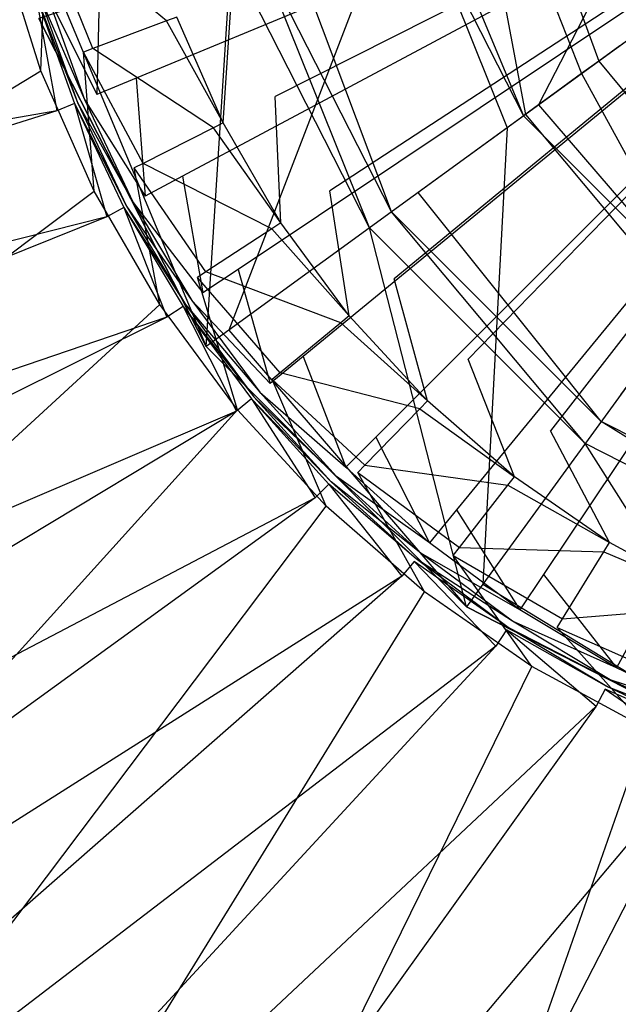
# Model space of a CAD drawing. Extents: x 0 to 0.55, y -0.45 to 0.
# Tile 13 of 33: x 0.246 to 0.261, y -0.249 to -0.223. Entities that reach past the tile are written whole.
import ezdxf

# ---------------------------------------------------------------- set-up
doc = ezdxf.new("R2010")
doc.units = 0
for name, color, linetype in [('L0_WT_516055_0___REPLACEMTFOREM', 7, 'CONTINUOUS'), ('L1_ABLAUF60_ONOVO_1___REPLACEMT', 7, 'CONTINUOUS'), ('L2_ABLAUF60_ONOVO_2___REPLACEMT', 7, 'CONTINUOUS')]:
    doc.layers.add(name, color=color, linetype=linetype)

msp = doc.modelspace()

# ---------------------------------------------------------------- linework, layer by layer
at = {"layer": 'L0_WT_516055_0___REPLACEMTFOREM', "color": 8}
for points, invisible_edges in [([(0.275, -0.214021), (0.252492, -0.225405), (0.251376, -0.22286), (0.275, -0.214021)], 14), ([(0.275, -0.214021), (0.253882, -0.227812), (0.252492, -0.225405), (0.275, -0.214021)], 14), ([(0.275, -0.214021), (0.255528, -0.230052), (0.253882, -0.227812), (0.275, -0.214021)], 14), ([(0.275, -0.214021), (0.25741, -0.232096), (0.255528, -0.230052), (0.275, -0.214021)], 14), ([(0.275, -0.214021), (0.259506, -0.233922), (0.25741, -0.232096), (0.275, -0.214021)], 14), ([(0.275, -0.214021), (0.26179, -0.235505), (0.259506, -0.233922), (0.275, -0.214021)], 14), ([(0.275, -0.214142, 0.05), (0.248013, -0.222329, 0.05), (0.248945, -0.224935, 0.05), (0.275, -0.214142, 0.05)], 14), ([(0.275, -0.214142, 0.05), (0.248945, -0.224935, 0.05), (0.250128, -0.227437, 0.05), (0.275, -0.214142, 0.05)], 14), ([(0.275, -0.214142, 0.05), (0.250128, -0.227437, 0.05), (0.251551, -0.22981, 0.05), (0.275, -0.214142, 0.05)], 14), ([(0.275, -0.214142, 0.05), (0.251551, -0.22981, 0.05), (0.2532, -0.232033, 0.05), (0.275, -0.214142, 0.05)], 14), ([(0.275, -0.214142, 0.05), (0.2532, -0.232033, 0.05), (0.255058, -0.234084, 0.05), (0.275, -0.214142, 0.05)], 14), ([(0.275, -0.214142, 0.05), (0.255058, -0.234084, 0.05), (0.257109, -0.235943, 0.05), (0.275, -0.214142, 0.05)], 14), ([(0.275, -0.214142, 0.05), (0.257109, -0.235943, 0.05), (0.259332, -0.237591, 0.05), (0.275, -0.214142, 0.05)], 14), ([(0.275, -0.214142, 0.05), (0.259332, -0.237591, 0.05), (0.261706, -0.239014, 0.05), (0.275, -0.214142, 0.05)], 14), ([(0.249723, -0.223479, 0.001092), (0.246888, -0.221134, 0.008989), (0.248836, -0.220641, 0.001092), (0.249723, -0.223479, 0.001092)], 14), ([(0.248836, -0.220641, 0.001092), (0.249984, -0.223381), (0.249723, -0.223479, 0.001092), (0.248836, -0.220641, 0.001092)], 13), ([(0.246638, -0.221197, 0.01), (0.24652, -0.224748, 0.01), (0.245512, -0.221548, 0.01), (0.246638, -0.221197, 0.01)], 13), ([(0.24652, -0.224748, 0.01), (0.246638, -0.221197, 0.01), (0.2476, -0.224273, 0.01), (0.24652, -0.224748, 0.01)], 14), ([(0.247841, -0.224183, 0.008989), (0.246638, -0.221197, 0.01), (0.246888, -0.221134, 0.008989), (0.247841, -0.224183, 0.008989)], 14), ([(0.246638, -0.221197, 0.01), (0.247841, -0.224183, 0.008989), (0.2476, -0.224273, 0.01), (0.246638, -0.221197, 0.01)], 13), ([(0.246888, -0.221134, 0.008989), (0.249723, -0.223479, 0.001092), (0.247841, -0.224183, 0.008989), (0.246888, -0.221134, 0.008989)], 13), ([(0.096948, -0.290463, 0.01), (0.245512, -0.221548, 0.01), (0.24652, -0.224748, 0.01), (0.096948, -0.290463, 0.01)], 14), ([(0.247944, -0.225349, 0.05), (0.248013, -0.222329, 0.05), (0.246976, -0.222643, 0.05), (0.247944, -0.225349, 0.05)], 13), ([(0.248013, -0.222329, 0.05), (0.247944, -0.225349, 0.05), (0.248945, -0.224935, 0.05), (0.248013, -0.222329, 0.05)], 14), ([(0.246923, -0.225772, 0.055), (0.24639, -0.222821, 0.055), (0.245918, -0.222964, 0.055), (0.246923, -0.225772, 0.055)], 13), ([(0.24639, -0.222821, 0.055), (0.247451, -0.225553, 0.053991), (0.246466, -0.222798, 0.053991), (0.24639, -0.222821, 0.055)], 14), ([(0.247451, -0.225553, 0.053991), (0.24639, -0.222821, 0.055), (0.247378, -0.225584, 0.055), (0.247451, -0.225553, 0.053991)], 13), ([(0.24639, -0.222821, 0.055), (0.246923, -0.225772, 0.055), (0.247378, -0.225584, 0.055), (0.24639, -0.222821, 0.055)], 14), ([(0.246466, -0.222798, 0.053991), (0.247629, -0.22548, 0.051544), (0.246649, -0.222742, 0.051544), (0.246466, -0.222798, 0.053991)], 14), ([(0.247629, -0.22548, 0.051544), (0.246466, -0.222798, 0.053991), (0.247451, -0.225553, 0.053991), (0.247629, -0.22548, 0.051544)], 13), ([(0.246649, -0.222742, 0.051544), (0.247944, -0.225349, 0.05), (0.246976, -0.222643, 0.05), (0.246649, -0.222742, 0.051544)], 14), ([(0.247944, -0.225349, 0.05), (0.246649, -0.222742, 0.051544), (0.247629, -0.22548, 0.051544), (0.247944, -0.225349, 0.05)], 13), ([(0.251376, -0.22286), (0.251166, -0.226076), (0.249984, -0.223381), (0.251376, -0.22286)], 13), ([(0.251166, -0.226076), (0.251376, -0.22286), (0.252492, -0.225405), (0.251166, -0.226076)], 14), ([(0.245918, -0.222964, 0.055), (0.190337, -0.235614, 0.055), (0.246923, -0.225772, 0.055), (0.245918, -0.222964, 0.055)], 14), ([(0.250918, -0.226202, 0.001092), (0.247841, -0.224183, 0.008989), (0.249723, -0.223479, 0.001092), (0.250918, -0.226202, 0.001092)], 14), ([(0.251166, -0.226076), (0.249723, -0.223479, 0.001092), (0.249984, -0.223381), (0.251166, -0.226076)], 14), ([(0.249723, -0.223479, 0.001092), (0.251166, -0.226076), (0.250918, -0.226202, 0.001092), (0.249723, -0.223479, 0.001092)], 13), ([(0.2476, -0.224273, 0.01), (0.247872, -0.227813, 0.01), (0.24652, -0.224748, 0.01), (0.2476, -0.224273, 0.01)], 13), ([(0.249125, -0.227109, 0.008989), (0.2476, -0.224273, 0.01), (0.247841, -0.224183, 0.008989), (0.249125, -0.227109, 0.008989)], 14), ([(0.247872, -0.227813, 0.01), (0.2476, -0.224273, 0.01), (0.248895, -0.227225, 0.01), (0.247872, -0.227813, 0.01)], 14), ([(0.2476, -0.224273, 0.01), (0.249125, -0.227109, 0.008989), (0.248895, -0.227225, 0.01), (0.2476, -0.224273, 0.01)], 13), ([(0.247841, -0.224183, 0.008989), (0.250918, -0.226202, 0.001092), (0.249125, -0.227109, 0.008989), (0.247841, -0.224183, 0.008989)], 13), ([(0.24652, -0.224748, 0.01), (0.107749, -0.308331, 0.01), (0.096948, -0.290463, 0.01), (0.24652, -0.224748, 0.01)], 13), ([(0.107749, -0.308331, 0.01), (0.24652, -0.224748, 0.01), (0.247872, -0.227813, 0.01), (0.107749, -0.308331, 0.01)], 14), ([(0.249173, -0.227947, 0.05), (0.248945, -0.224935, 0.05), (0.247944, -0.225349, 0.05), (0.249173, -0.227947, 0.05)], 13), ([(0.248945, -0.224935, 0.05), (0.249173, -0.227947, 0.05), (0.250128, -0.227437, 0.05), (0.248945, -0.224935, 0.05)], 14), ([(0.247629, -0.22548, 0.051544), (0.249173, -0.227947, 0.05), (0.247944, -0.225349, 0.05), (0.247629, -0.22548, 0.051544)], 14), ([(0.248198, -0.228468, 0.055), (0.247378, -0.225584, 0.055), (0.246923, -0.225772, 0.055), (0.248198, -0.228468, 0.055)], 13), ([(0.247378, -0.225584, 0.055), (0.248702, -0.228199, 0.053991), (0.247451, -0.225553, 0.053991), (0.247378, -0.225584, 0.055)], 14), ([(0.248702, -0.228199, 0.053991), (0.247378, -0.225584, 0.055), (0.248633, -0.228236, 0.055), (0.248702, -0.228199, 0.053991)], 13), ([(0.247378, -0.225584, 0.055), (0.248198, -0.228468, 0.055), (0.248633, -0.228236, 0.055), (0.247378, -0.225584, 0.055)], 14), ([(0.247451, -0.225553, 0.053991), (0.248872, -0.228108, 0.051544), (0.247629, -0.22548, 0.051544), (0.247451, -0.225553, 0.053991)], 14), ([(0.248872, -0.228108, 0.051544), (0.247451, -0.225553, 0.053991), (0.248702, -0.228199, 0.053991), (0.248872, -0.228108, 0.051544)], 13), ([(0.249173, -0.227947, 0.05), (0.247629, -0.22548, 0.051544), (0.248872, -0.228108, 0.051544), (0.249173, -0.227947, 0.05)], 13), ([(0.252492, -0.225405), (0.252637, -0.228625), (0.251166, -0.226076), (0.252492, -0.225405)], 13), ([(0.252637, -0.228625), (0.252492, -0.225405), (0.253882, -0.227812), (0.252637, -0.228625)], 14), ([(0.194116, -0.242264, 0.055), (0.246923, -0.225772, 0.055), (0.190337, -0.235614, 0.055), (0.194116, -0.242264, 0.055)], 13), ([(0.246923, -0.225772, 0.055), (0.194116, -0.242264, 0.055), (0.248198, -0.228468, 0.055), (0.246923, -0.225772, 0.055)], 14), ([(0.252637, -0.228625), (0.250918, -0.226202, 0.001092), (0.251166, -0.226076), (0.252637, -0.228625)], 14), ([(0.252405, -0.228777, 0.001092), (0.249125, -0.227109, 0.008989), (0.250918, -0.226202, 0.001092), (0.252405, -0.228777, 0.001092)], 14), ([(0.250918, -0.226202, 0.001092), (0.252637, -0.228625), (0.252405, -0.228777, 0.001092), (0.250918, -0.226202, 0.001092)], 13), ([(0.250722, -0.229876, 0.008989), (0.248895, -0.227225, 0.01), (0.249125, -0.227109, 0.008989), (0.250722, -0.229876, 0.008989)], 14), ([(0.249125, -0.227109, 0.008989), (0.252405, -0.228777, 0.001092), (0.250722, -0.229876, 0.008989), (0.249125, -0.227109, 0.008989)], 13), ([(0.248895, -0.227225, 0.01), (0.24955, -0.230706, 0.01), (0.247872, -0.227813, 0.01), (0.248895, -0.227225, 0.01)], 13), ([(0.24955, -0.230706, 0.01), (0.248895, -0.227225, 0.01), (0.250507, -0.230017, 0.01), (0.24955, -0.230706, 0.01)], 14), ([(0.248895, -0.227225, 0.01), (0.250722, -0.229876, 0.008989), (0.250507, -0.230017, 0.01), (0.248895, -0.227225, 0.01)], 13), ([(0.25065, -0.230412, 0.05), (0.250128, -0.227437, 0.05), (0.249173, -0.227947, 0.05), (0.25065, -0.230412, 0.05)], 13), ([(0.250128, -0.227437, 0.05), (0.25065, -0.230412, 0.05), (0.251551, -0.22981, 0.05), (0.250128, -0.227437, 0.05)], 14), ([(0.247872, -0.227813, 0.01), (0.120049, -0.323979, 0.01), (0.107749, -0.308331, 0.01), (0.247872, -0.227813, 0.01)], 13), ([(0.120049, -0.323979, 0.01), (0.247872, -0.227813, 0.01), (0.24955, -0.230706, 0.01), (0.120049, -0.323979, 0.01)], 14), ([(0.253882, -0.227812), (0.25438, -0.230996), (0.252637, -0.228625), (0.253882, -0.227812)], 13), ([(0.25438, -0.230996), (0.253882, -0.227812), (0.255528, -0.230052), (0.25438, -0.230996)], 14), ([(0.248702, -0.228199, 0.053991), (0.250366, -0.230602, 0.051544), (0.248872, -0.228108, 0.051544), (0.248702, -0.228199, 0.053991)], 14), ([(0.248872, -0.228108, 0.051544), (0.25065, -0.230412, 0.05), (0.249173, -0.227947, 0.05), (0.248872, -0.228108, 0.051544)], 14), ([(0.25065, -0.230412, 0.05), (0.248872, -0.228108, 0.051544), (0.250366, -0.230602, 0.051544), (0.25065, -0.230412, 0.05)], 13), ([(0.249731, -0.231026, 0.055), (0.248633, -0.228236, 0.055), (0.248198, -0.228468, 0.055), (0.249731, -0.231026, 0.055)], 13), ([(0.248633, -0.228236, 0.055), (0.250207, -0.230709, 0.053991), (0.248702, -0.228199, 0.053991), (0.248633, -0.228236, 0.055)], 14), ([(0.250207, -0.230709, 0.053991), (0.248633, -0.228236, 0.055), (0.250141, -0.230753, 0.055), (0.250207, -0.230709, 0.053991)], 13), ([(0.248633, -0.228236, 0.055), (0.249731, -0.231026, 0.055), (0.250141, -0.230753, 0.055), (0.248633, -0.228236, 0.055)], 14), ([(0.250366, -0.230602, 0.051544), (0.248702, -0.228199, 0.053991), (0.250207, -0.230709, 0.053991), (0.250366, -0.230602, 0.051544)], 13), ([(0.198613, -0.248384, 0.055), (0.248198, -0.228468, 0.055), (0.194116, -0.242264, 0.055), (0.198613, -0.248384, 0.055)], 13), ([(0.248198, -0.228468, 0.055), (0.198613, -0.248384, 0.055), (0.249731, -0.231026, 0.055), (0.248198, -0.228468, 0.055)], 14), ([(0.25438, -0.230996), (0.252405, -0.228777, 0.001092), (0.252637, -0.228625), (0.25438, -0.230996)], 14), ([(0.254166, -0.231173, 0.001092), (0.250722, -0.229876, 0.008989), (0.252405, -0.228777, 0.001092), (0.254166, -0.231173, 0.001092)], 14), ([(0.252405, -0.228777, 0.001092), (0.25438, -0.230996), (0.254166, -0.231173, 0.001092), (0.252405, -0.228777, 0.001092)], 13), ([(0.252615, -0.232451, 0.008989), (0.250507, -0.230017, 0.01), (0.250722, -0.229876, 0.008989), (0.252615, -0.232451, 0.008989)], 14), ([(0.252362, -0.232721, 0.05), (0.251551, -0.22981, 0.05), (0.25065, -0.230412, 0.05), (0.252362, -0.232721, 0.05)], 13), ([(0.250722, -0.229876, 0.008989), (0.254166, -0.231173, 0.001092), (0.252615, -0.232451, 0.008989), (0.250722, -0.229876, 0.008989)], 13), ([(0.251551, -0.22981, 0.05), (0.252362, -0.232721, 0.05), (0.2532, -0.232033, 0.05), (0.251551, -0.22981, 0.05)], 14), ([(0.250507, -0.230017, 0.01), (0.25153, -0.233394, 0.01), (0.24955, -0.230706, 0.01), (0.250507, -0.230017, 0.01)], 13), ([(0.25153, -0.233394, 0.01), (0.250507, -0.230017, 0.01), (0.252416, -0.232614, 0.01), (0.25153, -0.233394, 0.01)], 14), ([(0.250507, -0.230017, 0.01), (0.252615, -0.232451, 0.008989), (0.252416, -0.232614, 0.01), (0.250507, -0.230017, 0.01)], 13), ([(0.255528, -0.230052), (0.256374, -0.233162), (0.25438, -0.230996), (0.255528, -0.230052)], 13), ([(0.256374, -0.233162), (0.255528, -0.230052), (0.25741, -0.232096), (0.256374, -0.233162)], 14), ([(0.250207, -0.230709, 0.053991), (0.252098, -0.232937, 0.051544), (0.250366, -0.230602, 0.051544), (0.250207, -0.230709, 0.053991)], 14), ([(0.250366, -0.230602, 0.051544), (0.252362, -0.232721, 0.05), (0.25065, -0.230412, 0.05), (0.250366, -0.230602, 0.051544)], 14), ([(0.252362, -0.232721, 0.05), (0.250366, -0.230602, 0.051544), (0.252098, -0.232937, 0.051544), (0.252362, -0.232721, 0.05)], 13), ([(0.24955, -0.230706, 0.01), (0.13363, -0.337144, 0.01), (0.120049, -0.323979, 0.01), (0.24955, -0.230706, 0.01)], 13), ([(0.13363, -0.337144, 0.01), (0.24955, -0.230706, 0.01), (0.25153, -0.233394, 0.01), (0.13363, -0.337144, 0.01)], 14), ([(0.251508, -0.233422, 0.055), (0.250141, -0.230753, 0.055), (0.249731, -0.231026, 0.055), (0.251508, -0.233422, 0.055)], 13), ([(0.250141, -0.230753, 0.055), (0.25195, -0.233059, 0.053991), (0.250207, -0.230709, 0.053991), (0.250141, -0.230753, 0.055)], 14), ([(0.250141, -0.230753, 0.055), (0.251508, -0.233422, 0.055), (0.251889, -0.233109, 0.055), (0.250141, -0.230753, 0.055)], 14), ([(0.25195, -0.233059, 0.053991), (0.250141, -0.230753, 0.055), (0.251889, -0.233109, 0.055), (0.25195, -0.233059, 0.053991)], 13), ([(0.252098, -0.232937, 0.051544), (0.250207, -0.230709, 0.053991), (0.25195, -0.233059, 0.053991), (0.252098, -0.232937, 0.051544)], 13), ([(0.203822, -0.253856, 0.055), (0.249731, -0.231026, 0.055), (0.198613, -0.248384, 0.055), (0.203822, -0.253856, 0.055)], 13), ([(0.249731, -0.231026, 0.055), (0.203822, -0.253856, 0.055), (0.251508, -0.233422, 0.055), (0.249731, -0.231026, 0.055)], 14), ([(0.256374, -0.233162), (0.254166, -0.231173, 0.001092), (0.25438, -0.230996), (0.256374, -0.233162)], 14), ([(0.25618, -0.233361, 0.001092), (0.252615, -0.232451, 0.008989), (0.254166, -0.231173, 0.001092), (0.25618, -0.233361, 0.001092)], 14), ([(0.254166, -0.231173, 0.001092), (0.256374, -0.233162), (0.25618, -0.233361, 0.001092), (0.254166, -0.231173, 0.001092)], 13), ([(0.254292, -0.23485, 0.05), (0.2532, -0.232033, 0.05), (0.252362, -0.232721, 0.05), (0.254292, -0.23485, 0.05)], 13), ([(0.2532, -0.232033, 0.05), (0.254292, -0.23485, 0.05), (0.255058, -0.234084, 0.05), (0.2532, -0.232033, 0.05)], 14), ([(0.25741, -0.232096), (0.258593, -0.235095), (0.256374, -0.233162), (0.25741, -0.232096)], 13), ([(0.258593, -0.235095), (0.25741, -0.232096), (0.259506, -0.233922), (0.258593, -0.235095)], 14), ([(0.252416, -0.232614, 0.01), (0.253789, -0.235844, 0.01), (0.25153, -0.233394, 0.01), (0.252416, -0.232614, 0.01)], 13), ([(0.254779, -0.234801, 0.008989), (0.252416, -0.232614, 0.01), (0.252615, -0.232451, 0.008989), (0.254779, -0.234801, 0.008989)], 14), ([(0.253789, -0.235844, 0.01), (0.252416, -0.232614, 0.01), (0.254599, -0.234986, 0.01), (0.253789, -0.235844, 0.01)], 14), ([(0.252416, -0.232614, 0.01), (0.254779, -0.234801, 0.008989), (0.254599, -0.234986, 0.01), (0.252416, -0.232614, 0.01)], 13), ([(0.252615, -0.232451, 0.008989), (0.25618, -0.233361, 0.001092), (0.254779, -0.234801, 0.008989), (0.252615, -0.232451, 0.008989)], 13), ([(0.252098, -0.232937, 0.051544), (0.254292, -0.23485, 0.05), (0.252362, -0.232721, 0.05), (0.252098, -0.232937, 0.051544)], 14), ([(0.253511, -0.235632, 0.055), (0.251889, -0.233109, 0.055), (0.251508, -0.233422, 0.055), (0.253511, -0.235632, 0.055)], 13), ([(0.251889, -0.233109, 0.055), (0.253915, -0.235227, 0.053991), (0.25195, -0.233059, 0.053991), (0.251889, -0.233109, 0.055)], 14), ([(0.251889, -0.233109, 0.055), (0.253511, -0.235632, 0.055), (0.253859, -0.235283, 0.055), (0.251889, -0.233109, 0.055)], 14), ([(0.253915, -0.235227, 0.053991), (0.251889, -0.233109, 0.055), (0.253859, -0.235283, 0.055), (0.253915, -0.235227, 0.053991)], 13), ([(0.25195, -0.233059, 0.053991), (0.254051, -0.235091, 0.051544), (0.252098, -0.232937, 0.051544), (0.25195, -0.233059, 0.053991)], 14), ([(0.254051, -0.235091, 0.051544), (0.25195, -0.233059, 0.053991), (0.253915, -0.235227, 0.053991), (0.254051, -0.235091, 0.051544)], 13), ([(0.254292, -0.23485, 0.05), (0.252098, -0.232937, 0.051544), (0.254051, -0.235091, 0.051544), (0.254292, -0.23485, 0.05)], 13), ([(0.25153, -0.233394, 0.01), (0.148254, -0.347606, 0.01), (0.13363, -0.337144, 0.01), (0.25153, -0.233394, 0.01)], 13), ([(0.148254, -0.347606, 0.01), (0.25153, -0.233394, 0.01), (0.253789, -0.235844, 0.01), (0.148254, -0.347606, 0.01)], 14), ([(0.258422, -0.235314, 0.001092), (0.254779, -0.234801, 0.008989), (0.25618, -0.233361, 0.001092), (0.258422, -0.235314, 0.001092)], 13), ([(0.258593, -0.235095), (0.25618, -0.233361, 0.001092), (0.256374, -0.233162), (0.258593, -0.235095)], 13), ([(0.25618, -0.233361, 0.001092), (0.258593, -0.235095), (0.258422, -0.235314, 0.001092), (0.25618, -0.233361, 0.001092)], 14), ([(0.209715, -0.258607, 0.055), (0.251508, -0.233422, 0.055), (0.203822, -0.253856, 0.055), (0.209715, -0.258607, 0.055)], 13), ([(0.251508, -0.233422, 0.055), (0.209715, -0.258607, 0.055), (0.253511, -0.235632, 0.055), (0.251508, -0.233422, 0.055)], 14), ([(0.256422, -0.23678, 0.05), (0.255058, -0.234084, 0.05), (0.254292, -0.23485, 0.05), (0.256422, -0.23678, 0.05)], 13), ([(0.255058, -0.234084, 0.05), (0.256422, -0.23678, 0.05), (0.257109, -0.235943, 0.05), (0.255058, -0.234084, 0.05)], 14), ([(0.259506, -0.233922), (0.261012, -0.236771), (0.258593, -0.235095), (0.259506, -0.233922)], 13), ([(0.261012, -0.236771), (0.259506, -0.233922), (0.26179, -0.235505), (0.261012, -0.236771)], 14), ([(0.254051, -0.235091, 0.051544), (0.256422, -0.23678, 0.05), (0.254292, -0.23485, 0.05), (0.254051, -0.235091, 0.051544)], 13), ([(0.257188, -0.2369, 0.008989), (0.254599, -0.234986, 0.01), (0.254779, -0.234801, 0.008989), (0.257188, -0.2369, 0.008989)], 13), ([(0.254779, -0.234801, 0.008989), (0.258422, -0.235314, 0.001092), (0.257188, -0.2369, 0.008989), (0.254779, -0.234801, 0.008989)], 14), ([(0.254599, -0.234986, 0.01), (0.256299, -0.238029, 0.01), (0.253789, -0.235844, 0.01), (0.254599, -0.234986, 0.01)], 13), ([(0.253915, -0.235227, 0.053991), (0.256205, -0.237044, 0.051544), (0.254051, -0.235091, 0.051544), (0.253915, -0.235227, 0.053991)], 13), ([(0.256422, -0.23678, 0.05), (0.254051, -0.235091, 0.051544), (0.256205, -0.237044, 0.051544), (0.256422, -0.23678, 0.05)], 14), ([(0.256299, -0.238029, 0.01), (0.254599, -0.234986, 0.01), (0.25703, -0.237103, 0.01), (0.256299, -0.238029, 0.01)], 14), ([(0.254599, -0.234986, 0.01), (0.257188, -0.2369, 0.008989), (0.25703, -0.237103, 0.01), (0.254599, -0.234986, 0.01)], 14), ([(0.261012, -0.236771), (0.258422, -0.235314, 0.001092), (0.258593, -0.235095), (0.261012, -0.236771)], 13), ([(0.255721, -0.237634, 0.055), (0.253859, -0.235283, 0.055), (0.253511, -0.235632, 0.055), (0.255721, -0.237634, 0.055)], 13), ([(0.253859, -0.235283, 0.055), (0.256083, -0.237192, 0.053991), (0.253915, -0.235227, 0.053991), (0.253859, -0.235283, 0.055)], 13), ([(0.253859, -0.235283, 0.055), (0.255721, -0.237634, 0.055), (0.256033, -0.237254, 0.055), (0.253859, -0.235283, 0.055)], 14), ([(0.256083, -0.237192, 0.053991), (0.253859, -0.235283, 0.055), (0.256033, -0.237254, 0.055), (0.256083, -0.237192, 0.053991)], 14), ([(0.256205, -0.237044, 0.051544), (0.253915, -0.235227, 0.053991), (0.256083, -0.237192, 0.053991), (0.256205, -0.237044, 0.051544)], 14), ([(0.260866, -0.237008, 0.001092), (0.257188, -0.2369, 0.008989), (0.258422, -0.235314, 0.001092), (0.260866, -0.237008, 0.001092)], 13), ([(0.258422, -0.235314, 0.001092), (0.261012, -0.236771), (0.260866, -0.237008, 0.001092), (0.258422, -0.235314, 0.001092)], 14), ([(0.216242, -0.262635, 0.055), (0.253511, -0.235632, 0.055), (0.209715, -0.258607, 0.055), (0.216242, -0.262635, 0.055)], 13), ([(0.253511, -0.235632, 0.055), (0.216242, -0.262635, 0.055), (0.255721, -0.237634, 0.055), (0.253511, -0.235632, 0.055)], 14), ([(0.26179, -0.235505), (0.2636, -0.238172), (0.261012, -0.236771), (0.26179, -0.235505)], 13), ([(0.253789, -0.235844, 0.01), (0.163746, -0.355235, 0.01), (0.148254, -0.347606, 0.01), (0.253789, -0.235844, 0.01)], 13), ([(0.163746, -0.355235, 0.01), (0.253789, -0.235844, 0.01), (0.256299, -0.238029, 0.01), (0.163746, -0.355235, 0.01)], 14), ([(0.25873, -0.238492, 0.05), (0.257109, -0.235943, 0.05), (0.256422, -0.23678, 0.05), (0.25873, -0.238492, 0.05)], 13), ([(0.257109, -0.235943, 0.05), (0.25873, -0.238492, 0.05), (0.259332, -0.237591, 0.05), (0.257109, -0.235943, 0.05)], 14), ([(0.256205, -0.237044, 0.051544), (0.25873, -0.238492, 0.05), (0.256422, -0.23678, 0.05), (0.256205, -0.237044, 0.051544)], 13), ([(0.259814, -0.23872, 0.008989), (0.25703, -0.237103, 0.01), (0.257188, -0.2369, 0.008989), (0.259814, -0.23872, 0.008989)], 13), ([(0.257188, -0.2369, 0.008989), (0.260866, -0.237008, 0.001092), (0.259814, -0.23872, 0.008989), (0.257188, -0.2369, 0.008989)], 14), ([(0.2636, -0.238172), (0.260866, -0.237008, 0.001092), (0.261012, -0.236771), (0.2636, -0.238172)], 13), ([(0.256083, -0.237192, 0.053991), (0.25854, -0.238776, 0.051544), (0.256205, -0.237044, 0.051544), (0.256083, -0.237192, 0.053991)], 13), ([(0.25873, -0.238492, 0.05), (0.256205, -0.237044, 0.051544), (0.25854, -0.238776, 0.051544), (0.25873, -0.238492, 0.05)], 14), ([(0.25703, -0.237103, 0.01), (0.259036, -0.239929, 0.01), (0.256299, -0.238029, 0.01), (0.25703, -0.237103, 0.01)], 13), ([(0.259036, -0.239929, 0.01), (0.25703, -0.237103, 0.01), (0.259679, -0.23894, 0.01), (0.259036, -0.239929, 0.01)], 14), ([(0.25703, -0.237103, 0.01), (0.259814, -0.23872, 0.008989), (0.259679, -0.23894, 0.01), (0.25703, -0.237103, 0.01)], 14), ([(0.263481, -0.238424, 0.001092), (0.259814, -0.23872, 0.008989), (0.260866, -0.237008, 0.001092), (0.263481, -0.238424, 0.001092)], 13), ([(0.260866, -0.237008, 0.001092), (0.2636, -0.238172), (0.263481, -0.238424, 0.001092), (0.260866, -0.237008, 0.001092)], 14), ([(0.258116, -0.239411, 0.055), (0.256033, -0.237254, 0.055), (0.255721, -0.237634, 0.055), (0.258116, -0.239411, 0.055)], 13), ([(0.256033, -0.237254, 0.055), (0.258434, -0.238935, 0.053991), (0.256083, -0.237192, 0.053991), (0.256033, -0.237254, 0.055)], 13), ([(0.258434, -0.238935, 0.053991), (0.256033, -0.237254, 0.055), (0.25839, -0.239001, 0.055), (0.258434, -0.238935, 0.053991)], 14), ([(0.256033, -0.237254, 0.055), (0.258116, -0.239411, 0.055), (0.25839, -0.239001, 0.055), (0.256033, -0.237254, 0.055)], 14), ([(0.25854, -0.238776, 0.051544), (0.256083, -0.237192, 0.053991), (0.258434, -0.238935, 0.053991), (0.25854, -0.238776, 0.051544)], 14), ([(0.223356, -0.265996, 0.055), (0.255721, -0.237634, 0.055), (0.216242, -0.262635, 0.055), (0.223356, -0.265996, 0.055)], 13), ([(0.255721, -0.237634, 0.055), (0.223356, -0.265996, 0.055), (0.258116, -0.239411, 0.055), (0.255721, -0.237634, 0.055)], 14), ([(0.261195, -0.23997, 0.05), (0.259332, -0.237591, 0.05), (0.25873, -0.238492, 0.05), (0.261195, -0.23997, 0.05)], 13), ([(0.259332, -0.237591, 0.05), (0.261195, -0.23997, 0.05), (0.261706, -0.239014, 0.05), (0.259332, -0.237591, 0.05)], 14), ([(0.256299, -0.238029, 0.01), (0.179951, -0.361627, 0.01), (0.163746, -0.355235, 0.01), (0.256299, -0.238029, 0.01)], 13), ([(0.179951, -0.361627, 0.01), (0.256299, -0.238029, 0.01), (0.259036, -0.239929, 0.01), (0.179951, -0.361627, 0.01)], 14), ([(0.25854, -0.238776, 0.051544), (0.261195, -0.23997, 0.05), (0.25873, -0.238492, 0.05), (0.25854, -0.238776, 0.051544)], 13), ([(0.259814, -0.23872, 0.008989), (0.263481, -0.238424, 0.001092), (0.262624, -0.240241, 0.008989), (0.259814, -0.23872, 0.008989)], 14), ([(0.258434, -0.238935, 0.053991), (0.261034, -0.240271, 0.051544), (0.25854, -0.238776, 0.051544), (0.258434, -0.238935, 0.053991)], 13), ([(0.261195, -0.23997, 0.05), (0.25854, -0.238776, 0.051544), (0.261034, -0.240271, 0.051544), (0.261195, -0.23997, 0.05)], 14), ([(0.262624, -0.240241, 0.008989), (0.259679, -0.23894, 0.01), (0.259814, -0.23872, 0.008989), (0.262624, -0.240241, 0.008989)], 13), ([(0.260674, -0.240944, 0.055), (0.25839, -0.239001, 0.055), (0.258116, -0.239411, 0.055), (0.260674, -0.240944, 0.055)], 13), ([(0.25839, -0.239001, 0.055), (0.260944, -0.24044, 0.053991), (0.258434, -0.238935, 0.053991), (0.25839, -0.239001, 0.055)], 13), ([(0.260944, -0.24044, 0.053991), (0.25839, -0.239001, 0.055), (0.260906, -0.24051, 0.055), (0.260944, -0.24044, 0.053991)], 14), ([(0.25839, -0.239001, 0.055), (0.260674, -0.240944, 0.055), (0.260906, -0.24051, 0.055), (0.25839, -0.239001, 0.055)], 14), ([(0.261034, -0.240271, 0.051544), (0.258434, -0.238935, 0.053991), (0.260944, -0.24044, 0.053991), (0.261034, -0.240271, 0.051544)], 14), ([(0.259679, -0.23894, 0.01), (0.261969, -0.24152, 0.01), (0.259036, -0.239929, 0.01), (0.259679, -0.23894, 0.01)], 13), ([(0.261969, -0.24152, 0.01), (0.259679, -0.23894, 0.01), (0.262514, -0.240474, 0.01), (0.261969, -0.24152, 0.01)], 14), ([(0.259679, -0.23894, 0.01), (0.262624, -0.240241, 0.008989), (0.262514, -0.240474, 0.01), (0.259679, -0.23894, 0.01)], 14), ([(0.263793, -0.241198, 0.05), (0.261706, -0.239014, 0.05), (0.261195, -0.23997, 0.05), (0.263793, -0.241198, 0.05)], 13), ([(0.23102, -0.268752, 0.055), (0.258116, -0.239411, 0.055), (0.223356, -0.265996, 0.055), (0.23102, -0.268752, 0.055)], 13), ([(0.258116, -0.239411, 0.055), (0.23102, -0.268752, 0.055), (0.260674, -0.240944, 0.055), (0.258116, -0.239411, 0.055)], 14), ([(0.259036, -0.239929, 0.01), (0.196308, -0.367613, 0.01), (0.179951, -0.361627, 0.01), (0.259036, -0.239929, 0.01)], 13), ([(0.196308, -0.367613, 0.01), (0.259036, -0.239929, 0.01), (0.261969, -0.24152, 0.01), (0.196308, -0.367613, 0.01)], 14), ([(0.261034, -0.240271, 0.051544), (0.263793, -0.241198, 0.05), (0.261195, -0.23997, 0.05), (0.261034, -0.240271, 0.051544)], 13), ([(0.260944, -0.24044, 0.053991), (0.263662, -0.241514, 0.051544), (0.261034, -0.240271, 0.051544), (0.260944, -0.24044, 0.053991)], 13), ([(0.263793, -0.241198, 0.05), (0.261034, -0.240271, 0.051544), (0.263662, -0.241514, 0.051544), (0.263793, -0.241198, 0.05)], 14), ([(0.26337, -0.242219, 0.055), (0.260906, -0.24051, 0.055), (0.260674, -0.240944, 0.055), (0.26337, -0.242219, 0.055)], 13), ([(0.260906, -0.24051, 0.055), (0.263589, -0.241691, 0.053991), (0.260944, -0.24044, 0.053991), (0.260906, -0.24051, 0.055)], 13), ([(0.260906, -0.24051, 0.055), (0.26337, -0.242219, 0.055), (0.263559, -0.241764, 0.055), (0.260906, -0.24051, 0.055)], 14), ([(0.263589, -0.241691, 0.053991), (0.260906, -0.24051, 0.055), (0.263559, -0.241764, 0.055), (0.263589, -0.241691, 0.053991)], 14), ([(0.263662, -0.241514, 0.051544), (0.260944, -0.24044, 0.053991), (0.263589, -0.241691, 0.053991), (0.263662, -0.241514, 0.051544)], 14), ([(0.239189, -0.270926, 0.055), (0.260674, -0.240944, 0.055), (0.23102, -0.268752, 0.055), (0.239189, -0.270926, 0.055)], 13), ([(0.260674, -0.240944, 0.055), (0.239189, -0.270926, 0.055), (0.26337, -0.242219, 0.055), (0.260674, -0.240944, 0.055)], 14), ([(0.261969, -0.24152, 0.01), (0.21666, -0.370701, 0.01), (0.196308, -0.367613, 0.01), (0.261969, -0.24152, 0.01)], 13), ([(0.21666, -0.370701, 0.01), (0.261969, -0.24152, 0.01), (0.265083, -0.24279, 0.01), (0.21666, -0.370701, 0.01)], 14), ([(0.247789, -0.272506, 0.055), (0.26337, -0.242219, 0.055), (0.239189, -0.270926, 0.055), (0.247789, -0.272506, 0.055)], 13), ([(0.26337, -0.242219, 0.055), (0.247789, -0.272506, 0.055), (0.266178, -0.243224, 0.055), (0.26337, -0.242219, 0.055)], 14), ([(0.265083, -0.24279, 0.01), (0.238156, -0.372953, 0.01), (0.21666, -0.370701, 0.01), (0.265083, -0.24279, 0.01)], 13), ([(0.238156, -0.372953, 0.01), (0.265083, -0.24279, 0.01), (0.268334, -0.243713, 0.01), (0.238156, -0.372953, 0.01)], 14), ([(0.256705, -0.273518, 0.055), (0.266178, -0.243224, 0.055), (0.247789, -0.272506, 0.055), (0.256705, -0.273518, 0.055)], 13), ([(0.266178, -0.243224, 0.055), (0.256705, -0.273518, 0.055), (0.269071, -0.243949, 0.055), (0.266178, -0.243224, 0.055)], 14), ([(0.268334, -0.243713, 0.01), (0.255547, -0.374775, 0.01), (0.238156, -0.372953, 0.01), (0.268334, -0.243713, 0.01)], 13), ([(0.255547, -0.374775, 0.01), (0.268334, -0.243713, 0.01), (0.271637, -0.244265, 0.01), (0.255547, -0.374775, 0.01)], 14), ([(0.265811, -0.274089, 0.055), (0.269071, -0.243949, 0.055), (0.256705, -0.273518, 0.055), (0.265811, -0.274089, 0.055)], 13), ([(0.271637, -0.244265, 0.01), (0.275, -0.374364, 0.01), (0.255547, -0.374775, 0.01), (0.271637, -0.244265, 0.01)], 13)]:
    msp.add_3dface(points, dxfattribs=dict(at, invisible_edges=invisible_edges))
at = {"layer": 'L1_ABLAUF60_ONOVO_1___REPLACEMT', "color": 8}
for points, invisible_edges in [([(0.275, -0.214142, 0.05), (0.256133, -0.22785, 0.05), (0.252821, -0.221349, 0.05), (0.275, -0.214142, 0.05)], 14), ([(0.275, -0.214142, 0.05), (0.261293, -0.233009, 0.05), (0.256133, -0.22785, 0.05), (0.275, -0.214142, 0.05)], 14), ([(0.275, -0.214142, 0.051472), (0.258873, -0.219382, 0.051472), (0.261281, -0.22411, 0.051472), (0.275, -0.214142, 0.051472)], 14), ([(0.260303, -0.224821, 0.051881), (0.258236, -0.219589, 0.051472), (0.257722, -0.219756, 0.051881), (0.260303, -0.224821, 0.051881)], 13), ([(0.260739, -0.224503, 0.051472), (0.258873, -0.219382, 0.051472), (0.258236, -0.219589, 0.051472), (0.260739, -0.224503, 0.051472)], 13), ([(0.258236, -0.219589, 0.051472), (0.260303, -0.224821, 0.051881), (0.260739, -0.224503, 0.051472), (0.258236, -0.219589, 0.051472)], 14), ([(0.258873, -0.219382, 0.051472), (0.260739, -0.224503, 0.051472), (0.261281, -0.22411, 0.051472), (0.258873, -0.219382, 0.051472)], 14), ([(0.25887, -0.225862, 0.053224), (0.257722, -0.219756, 0.051881), (0.256038, -0.220303, 0.053224), (0.25887, -0.225862, 0.053224)], 13), ([(0.257722, -0.219756, 0.051881), (0.25887, -0.225862, 0.053224), (0.260303, -0.224821, 0.051881), (0.257722, -0.219756, 0.051881)], 14), ([(0.258404, -0.2262, 0.053224), (0.256038, -0.220303, 0.053224), (0.25549, -0.220481, 0.053224), (0.258404, -0.2262, 0.053224)], 13), ([(0.256038, -0.220303, 0.053224), (0.258404, -0.2262, 0.053224), (0.25887, -0.225862, 0.053224), (0.256038, -0.220303, 0.053224)], 14), ([(0.251306, -0.231357, 0.055), (0.25549, -0.220481, 0.053224), (0.247146, -0.223193, 0.055), (0.251306, -0.231357, 0.055)], 13), ([(0.25549, -0.220481, 0.053224), (0.251306, -0.231357, 0.055), (0.258404, -0.2262, 0.053224), (0.25549, -0.220481, 0.053224)], 14), ([(0.252821, -0.221349, 0.05), (0.255455, -0.228342, 0.05), (0.252024, -0.221608, 0.05), (0.252821, -0.221349, 0.05)], 13), ([(0.255455, -0.228342, 0.05), (0.252821, -0.221349, 0.05), (0.256133, -0.22785, 0.05), (0.255455, -0.228342, 0.05)], 14), ([(0.251366, -0.221822, 0.050512), (0.250729, -0.231776, 0.054318), (0.246468, -0.223413, 0.054318), (0.251366, -0.221822, 0.050512)], 13), ([(0.250729, -0.231776, 0.054318), (0.251366, -0.221822, 0.050512), (0.254895, -0.228749, 0.050512), (0.250729, -0.231776, 0.054318)], 14), ([(0.252024, -0.221608, 0.05), (0.254895, -0.228749, 0.050512), (0.251366, -0.221822, 0.050512), (0.252024, -0.221608, 0.05)], 13), ([(0.254895, -0.228749, 0.050512), (0.252024, -0.221608, 0.05), (0.255455, -0.228342, 0.05), (0.254895, -0.228749, 0.050512)], 14), ([(0.250729, -0.231776, 0.055), (0.247146, -0.223193, 0.055), (0.246468, -0.223413, 0.055), (0.250729, -0.231776, 0.055)], 13), ([(0.247146, -0.223193, 0.055), (0.250729, -0.231776, 0.055), (0.251306, -0.231357, 0.055), (0.247146, -0.223193, 0.055)], 14), ([(0.250729, -0.231776, 0.055), (0.246468, -0.223413, 0.054318), (0.250729, -0.231776, 0.054318), (0.250729, -0.231776, 0.055)], 13), ([(0.246468, -0.223413, 0.054318), (0.250729, -0.231776, 0.055), (0.246468, -0.223413, 0.055), (0.246468, -0.223413, 0.054318)], 14), ([(0.264639, -0.228403, 0.051472), (0.261281, -0.22411, 0.051472), (0.260739, -0.224503, 0.051472), (0.264639, -0.228403, 0.051472)], 13), ([(0.264322, -0.22884, 0.051881), (0.260739, -0.224503, 0.051472), (0.260303, -0.224821, 0.051881), (0.264322, -0.22884, 0.051881)], 13), ([(0.260739, -0.224503, 0.051472), (0.264322, -0.22884, 0.051881), (0.264639, -0.228403, 0.051472), (0.260739, -0.224503, 0.051472)], 14), ([(0.263281, -0.230272, 0.053224), (0.260303, -0.224821, 0.051881), (0.25887, -0.225862, 0.053224), (0.263281, -0.230272, 0.053224)], 13), ([(0.260303, -0.224821, 0.051881), (0.263281, -0.230272, 0.053224), (0.264322, -0.22884, 0.051881), (0.260303, -0.224821, 0.051881)], 14), ([(0.262942, -0.230738, 0.053224), (0.25887, -0.225862, 0.053224), (0.258404, -0.2262, 0.053224), (0.262942, -0.230738, 0.053224)], 13), ([(0.25887, -0.225862, 0.053224), (0.262942, -0.230738, 0.053224), (0.263281, -0.230272, 0.053224), (0.25887, -0.225862, 0.053224)], 14), ([(0.257785, -0.237836, 0.055), (0.258404, -0.2262, 0.053224), (0.251306, -0.231357, 0.055), (0.257785, -0.237836, 0.055)], 13), ([(0.258404, -0.2262, 0.053224), (0.257785, -0.237836, 0.055), (0.262942, -0.230738, 0.053224), (0.258404, -0.2262, 0.053224)], 14), ([(0.256133, -0.22785, 0.05), (0.2608, -0.233687, 0.05), (0.255455, -0.228342, 0.05), (0.256133, -0.22785, 0.05)], 13), ([(0.2608, -0.233687, 0.05), (0.256133, -0.22785, 0.05), (0.261293, -0.233009, 0.05), (0.2608, -0.233687, 0.05)], 14), ([(0.255455, -0.228342, 0.05), (0.260393, -0.234247, 0.050512), (0.254895, -0.228749, 0.050512), (0.255455, -0.228342, 0.05)], 13), ([(0.260393, -0.234247, 0.050512), (0.255455, -0.228342, 0.05), (0.2608, -0.233687, 0.05), (0.260393, -0.234247, 0.050512)], 14), ([(0.254895, -0.228749, 0.050512), (0.257366, -0.238413, 0.054318), (0.250729, -0.231776, 0.054318), (0.254895, -0.228749, 0.050512)], 13), ([(0.257366, -0.238413, 0.054318), (0.254895, -0.228749, 0.050512), (0.260393, -0.234247, 0.050512), (0.257366, -0.238413, 0.054318)], 14), ([(0.26595, -0.241996, 0.055), (0.262942, -0.230738, 0.053224), (0.257785, -0.237836, 0.055), (0.26595, -0.241996, 0.055)], 13), ([(0.257366, -0.238413, 0.055), (0.251306, -0.231357, 0.055), (0.250729, -0.231776, 0.055), (0.257366, -0.238413, 0.055)], 13), ([(0.251306, -0.231357, 0.055), (0.257366, -0.238413, 0.055), (0.257785, -0.237836, 0.055), (0.251306, -0.231357, 0.055)], 14), ([(0.257366, -0.238413, 0.055), (0.250729, -0.231776, 0.054318), (0.257366, -0.238413, 0.054318), (0.257366, -0.238413, 0.055)], 13), ([(0.250729, -0.231776, 0.054318), (0.257366, -0.238413, 0.055), (0.250729, -0.231776, 0.055), (0.250729, -0.231776, 0.054318)], 14), ([(0.261293, -0.233009, 0.05), (0.267535, -0.237118, 0.05), (0.2608, -0.233687, 0.05), (0.261293, -0.233009, 0.05)], 13), ([(0.2608, -0.233687, 0.05), (0.267321, -0.237777, 0.050512), (0.260393, -0.234247, 0.050512), (0.2608, -0.233687, 0.05)], 13), ([(0.267321, -0.237777, 0.050512), (0.2608, -0.233687, 0.05), (0.267535, -0.237118, 0.05), (0.267321, -0.237777, 0.050512)], 14), ([(0.260393, -0.234247, 0.050512), (0.265729, -0.242674, 0.054318), (0.257366, -0.238413, 0.054318), (0.260393, -0.234247, 0.050512)], 13), ([(0.265729, -0.242674, 0.054318), (0.260393, -0.234247, 0.050512), (0.267321, -0.237777, 0.050512), (0.265729, -0.242674, 0.054318)], 14), ([(0.265729, -0.242674, 0.055), (0.257785, -0.237836, 0.055), (0.257366, -0.238413, 0.055), (0.265729, -0.242674, 0.055)], 13), ([(0.257785, -0.237836, 0.055), (0.265729, -0.242674, 0.055), (0.26595, -0.241996, 0.055), (0.257785, -0.237836, 0.055)], 14), ([(0.265729, -0.242674, 0.054318), (0.257366, -0.238413, 0.055), (0.257366, -0.238413, 0.054318), (0.265729, -0.242674, 0.054318)], 13), ([(0.257366, -0.238413, 0.055), (0.265729, -0.242674, 0.054318), (0.265729, -0.242674, 0.055), (0.257366, -0.238413, 0.055)], 14)]:
    msp.add_3dface(points, dxfattribs=dict(at, invisible_edges=invisible_edges))
at = {"layer": 'L2_ABLAUF60_ONOVO_2___REPLACEMT', "color": 8}
for points, invisible_edges in [([(0.259205, -0.225618, 0.054022), (0.263108, -0.218006, 0.055187), (0.256432, -0.220175, 0.054022), (0.259205, -0.225618, 0.054022)], 13), ([(0.263108, -0.218006, 0.055187), (0.259205, -0.225618, 0.054022), (0.264884, -0.221492, 0.055187), (0.263108, -0.218006, 0.055187)], 14), ([(0.25882, -0.225898, 0.053943), (0.256432, -0.220175, 0.054022), (0.255979, -0.220323, 0.053943), (0.25882, -0.225898, 0.053943)], 13), ([(0.25882, -0.225898, 0.053943), (0.255979, -0.220323, 0.053318), (0.25882, -0.225898, 0.053318), (0.25882, -0.225898, 0.053943)], 13), ([(0.255979, -0.220323, 0.053318), (0.25882, -0.225898, 0.053943), (0.255979, -0.220323, 0.053943), (0.255979, -0.220323, 0.053318)], 14), ([(0.256432, -0.220175, 0.054022), (0.25882, -0.225898, 0.053943), (0.259205, -0.225618, 0.054022), (0.256432, -0.220175, 0.054022)], 14), ([(0.263524, -0.229937, 0.054022), (0.264884, -0.221492, 0.055187), (0.259205, -0.225618, 0.054022), (0.263524, -0.229937, 0.054022)], 13), ([(0.263244, -0.230323, 0.053943), (0.259205, -0.225618, 0.054022), (0.25882, -0.225898, 0.053943), (0.263244, -0.230323, 0.053943)], 13), ([(0.259205, -0.225618, 0.054022), (0.263244, -0.230323, 0.053943), (0.263524, -0.229937, 0.054022), (0.259205, -0.225618, 0.054022)], 14), ([(0.263244, -0.230323, 0.053318), (0.25882, -0.225898, 0.053943), (0.25882, -0.225898, 0.053318), (0.263244, -0.230323, 0.053318)], 13), ([(0.25882, -0.225898, 0.053943), (0.263244, -0.230323, 0.053318), (0.263244, -0.230323, 0.053943), (0.25882, -0.225898, 0.053943)], 14)]:
    msp.add_3dface(points, dxfattribs=dict(at, invisible_edges=invisible_edges))

doc.saveas('drawing.dxf')
